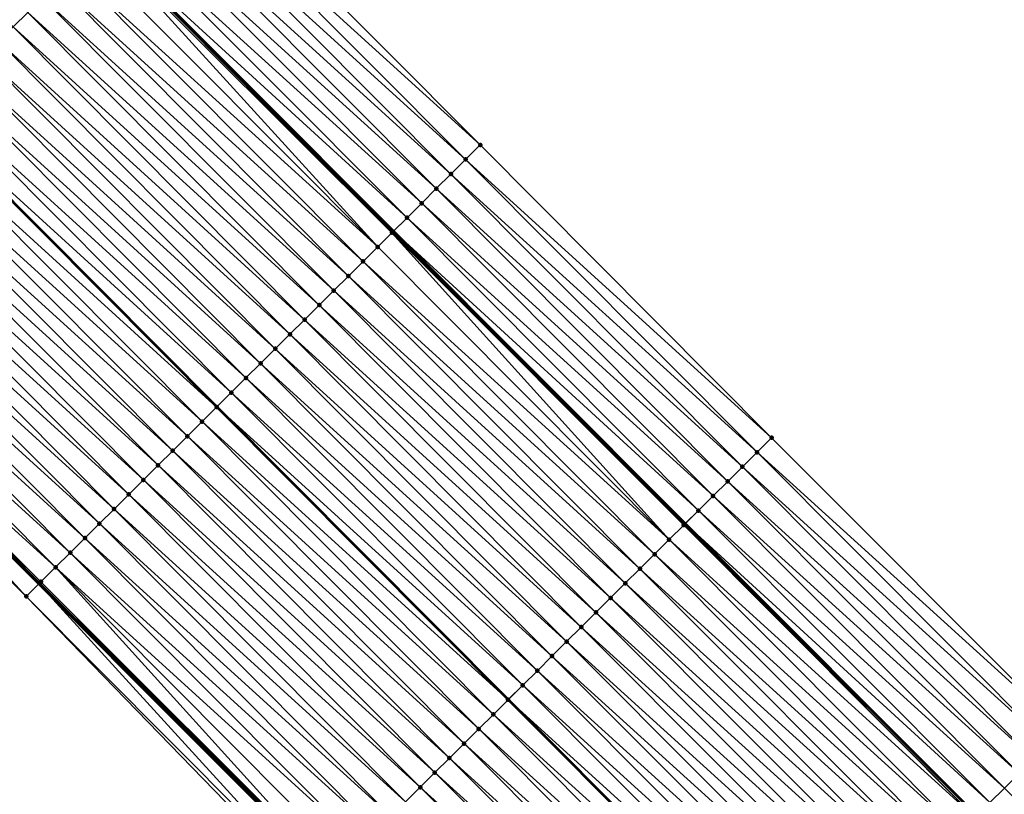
# Model space of a CAD drawing. Header units: feet. Extents: x 2017424 to 2024169, y 808042 to 818730.
# Tile 203 of 256: x 2020077 to 2020124, y 816328 to 816366. Entities that reach past the tile are written whole.
import ezdxf

# ---------------------------------------------------------------- set-up
doc = ezdxf.new("R2010")
doc.units = ezdxf.units.FT
doc.header["$MEASUREMENT"] = 0
for name, color, linetype, lineweight in [('EP_Travel Lane', 172, 'Continuous', 53), ('NB-Road Shots', 141, 'Continuous', 100), ('NB-Road X-Section', 40, 'Continuous', 13), ('STRIPING', 60, 'Continuous', 53)]:
    doc.layers.add(name, color=color, linetype=linetype, lineweight=lineweight)
doc.layers.add('I-77-MM15-17_NB-Surface-BORDER', color=7, linetype='Continuous')
doc.layers.add('I-77-MM15-17_NB-Surface-TIN', color=7, linetype='Continuous')

msp = doc.modelspace()

# ---------------------------------------------------------------- linework, layer by layer
at = {"layer": 'EP_Travel Lane'}
for points in [[(2020024.174802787, 816426.1364230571, 252.6429025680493), (2020038.290999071, 816411.9687442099, 252.5400440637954), (2020052.407135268, 816397.801125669, 252.4234063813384), (2020066.523231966, 816383.633546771, 252.2976877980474), (2020080.639307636, 816369.4659889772, 252.1671567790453), (2020094.755439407, 816355.298374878, 252.0494900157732), (2020108.871535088, 816341.1307970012, 251.9235514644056), (2020122.981531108, 816326.9878504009, 251.8133370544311), (2020137.116556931, 816312.8390451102, 251.7022013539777), (2020151.2515115, 816298.6903111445, 251.5728941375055), (2020165.386503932, 816284.5415392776, 251.4532394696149), (2020179.521550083, 816270.3927136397, 251.3472764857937), (2020193.656569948, 816256.2439143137, 251.2345956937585), (2020207.791639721, 816242.0950650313, 251.1346566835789), (2020221.926700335, 816227.9462249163, 251.0323693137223), (2020236.061735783, 816213.7974099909, 250.9236888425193), (2020250.196783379, 816199.6485829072, 250.8180728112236), (2020264.331814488, 816185.4993789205, 250.7127323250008), (2020278.466357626, 816171.3502540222, 250.5824235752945), (2020292.600869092, 816157.2011608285, 250.4449508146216), (2020306.735364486, 816143.052083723, 250.3038613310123), (2020320.869865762, 816128.903000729, 250.1640749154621)], [(2019992.839681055, 816423.1716852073, 253.2668412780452), (2020006.963552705, 816409.0117058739, 253.1565400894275), (2020021.087392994, 816394.8517579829, 253.03906060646), (2020035.211288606, 816380.6917546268, 252.9342555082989), (2020049.335151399, 816366.5317841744, 252.8219453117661), (2020063.459011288, 816352.3718166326, 252.7089502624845), (2020077.582784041, 816338.2119364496, 252.5759837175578), (2020091.706592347, 816324.0520206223, 252.4511570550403), (2020105.857211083, 816309.8762090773, 252.3227934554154), (2020119.992171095, 816295.7274696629, 252.1948623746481), (2020134.12716521, 816281.578696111, 252.0756448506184), (2020148.262167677, 816267.4299142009, 251.9585464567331), (2020162.397203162, 816253.2810992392, 251.8498517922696), (2020176.532263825, 816239.1322590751, 251.7476008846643), (2020190.667283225, 816224.9834602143, 251.6347999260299), (2020204.802320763, 816210.8346431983, 251.5266407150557), (2020218.937365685, 816196.6858187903, 251.4203377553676), (2020233.072381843, 816182.537023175, 251.3067483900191), (2020247.207159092, 816168.3880928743, 251.1935395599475), (2020261.341769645, 816154.2389423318, 251.0737336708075), (2020275.476418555, 816140.0897533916, 250.9626052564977), (2020289.610954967, 816125.9406770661, 250.826026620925), (2020303.745453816, 816111.7916383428, 250.6809946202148), (2020317.880009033, 816097.6425431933, 250.5486849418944)]]:
    msp.add_polyline3d(points, dxfattribs=at)
at = {"layer": 'I-77-MM15-17_NB-Surface-BORDER', "color": 3, "linetype": 'Continuous', "lineweight": -3}
for points in [[(2020027.009934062, 816428.9591917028, 252.3410633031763), (2020041.823034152, 816415.4853274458, 252.1697914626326), (2020056.636111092, 816402.0114864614, 251.993218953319), (2020070.74031327, 816387.8323110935, 251.8404894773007), (2020084.84456419, 816373.6530867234, 251.6989769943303), (2020098.948976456, 816359.4737001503, 251.5945066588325), (2020113.05333829, 816345.2943642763, 251.4784700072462), (2020127.148645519, 816331.1541688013, 251.397747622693), (2020140.57643914, 816316.2983815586, 251.3424818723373), (2020154.711350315, 816302.1496904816, 251.2021863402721), (2020168.139211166, 816287.2938359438, 251.1640300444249), (2020182.981408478, 816273.8520722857, 250.9816988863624), (2020197.116421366, 816259.7032793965, 250.8673031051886), (2020211.958686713, 816246.2614476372, 250.7023140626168), (2020226.093696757, 816232.1126575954, 250.5872110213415), (2020240.935940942, 816218.670847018, 250.416837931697), (2020254.363751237, 816203.8150430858, 250.3657764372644), (2020268.498717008, 816189.6659138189, 250.2696348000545), (2020282.63332753, 816175.5167418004, 250.1522604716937), (2020296.060671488, 816160.6606227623, 250.0810252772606), (2020310.195268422, 816146.5114643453, 249.9605953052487), (2020324.329785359, 816132.3623860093, 249.8220439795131)], [(2020317.248829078, 816097.0120964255, 250.539235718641), (2020303.158795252, 816111.2055821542, 250.6811507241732), (2020288.971237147, 816125.3016377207, 250.8237524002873), (2020274.729474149, 816139.3436045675, 250.9595687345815), (2020260.333417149, 816153.2317559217, 251.059228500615), (2020246.104638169, 816167.2868228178, 251.1804058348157), (2020232.436410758, 816181.901764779, 251.2948643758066), (2020217.593905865, 816195.343836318, 251.3988195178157), (2020203.611628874, 816209.6452403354, 251.5101614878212), (2020189.613945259, 816223.9313080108, 251.6144337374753), (2020175.794419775, 816238.3952131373, 251.7374749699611), (2020161.666832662, 816252.5514453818, 251.8491749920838), (2020147.795732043, 816266.9639683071, 251.9540292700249), (2020133.637683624, 816281.0897299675, 252.070712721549), (2020119.391364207, 816295.1273147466, 252.1863497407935), (2020105.061748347, 816309.0815927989, 252.3136572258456), (2020090.892849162, 816323.2427788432, 252.4283380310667), (2020076.974833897, 816337.6073539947, 252.5583992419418), (2020062.870558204, 816351.7866032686, 252.694222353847), (2020048.766186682, 816365.9659488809, 252.8080506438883), (2020034.477611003, 816379.9621572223, 252.911190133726), (2020020.642578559, 816394.4093375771, 253.0342317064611), (2020006.644911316, 816408.694767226, 253.1544835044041), (2019992.554436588, 816422.8879319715, 253.2687956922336)]]:
    msp.add_polyline3d(points, dxfattribs=at)
at = {"layer": 'I-77-MM15-17_NB-Surface-TIN', "color": 128, "linetype": 'Continuous', "lineweight": -3}
for points in [[(2020076.339556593, 816365.1875766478, 252.3275280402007), (2020077.048436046, 816365.8929063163, 252.3047372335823), (2020062.235241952, 816379.3668650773, 252.4544110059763)], [(2020098.948976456, 816359.4737001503, 251.5945066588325), (2020084.84456419, 816373.6530867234, 251.6989769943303), (2020084.135894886, 816372.9475457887, 251.7700366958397)], [(2020098.240302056, 816358.7681643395, 251.6643962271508), (2020084.135894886, 816372.9475457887, 251.7700366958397), (2020083.427229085, 816372.2420013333, 251.8419007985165)], [(2020098.240302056, 816358.7681643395, 251.6643962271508), (2020098.948976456, 816359.4737001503, 251.5945066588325), (2020084.135894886, 816372.9475457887, 251.7700366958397)], [(2020097.531633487, 816358.062622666, 251.7356252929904), (2020083.427229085, 816372.2420013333, 251.8419007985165), (2020082.718588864, 816371.5364311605, 251.9196406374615)], [(2020097.531633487, 816358.062622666, 251.7356252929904), (2020098.240302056, 816358.7681643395, 251.6643962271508), (2020083.427229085, 816372.2420013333, 251.8419007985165)], [(2020096.823000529, 816357.3570451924, 251.8150337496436), (2020082.718588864, 816371.5364311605, 251.9196406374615), (2020082.009926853, 816370.8308828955, 251.9923751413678)], [(2020096.823000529, 816357.3570451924, 251.8150337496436), (2020097.531633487, 816358.062622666, 251.7356252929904), (2020082.718588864, 816371.5364311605, 251.9196406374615)], [(2020096.114329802, 816356.6515056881, 251.885767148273), (2020082.009926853, 816370.8308828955, 251.9923751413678), (2020081.301401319, 816370.1251974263, 252.0964573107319)], [(2020096.114329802, 816356.6515056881, 251.885767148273), (2020096.823000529, 816357.3570451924, 251.8150337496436), (2020082.009926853, 816370.8308828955, 251.9923751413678)], [(2020095.405800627, 816355.9458238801, 251.9890133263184), (2020081.301401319, 816370.1251974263, 252.0964573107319), (2020080.639307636, 816369.4659889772, 252.1671567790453)], [(2020095.405800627, 816355.9458238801, 251.9890133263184), (2020096.114329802, 816356.6515056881, 251.885767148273), (2020081.301401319, 816370.1251974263, 252.0964573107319)], [(2020080.592752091, 816369.4196363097, 252.1721280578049), (2020094.755439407, 816355.298374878, 252.0494900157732), (2020080.639307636, 816369.4659889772, 252.1671567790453)], [(2020095.405800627, 816355.9458238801, 251.9890133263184), (2020080.639307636, 816369.4659889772, 252.1671567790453), (2020094.755439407, 816355.298374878, 252.0494900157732)], [(2020093.988216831, 816354.5349885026, 252.0748167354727), (2020080.521808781, 816369.3490299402, 252.176512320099), (2020079.883864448, 816368.7143148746, 252.1930377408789)], [(2020094.674724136, 816355.2180292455, 252.056053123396), (2020080.592752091, 816369.4196363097, 252.1721280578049), (2020080.521808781, 816369.3490299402, 252.176512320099)], [(2020093.988216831, 816354.5349885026, 252.0748167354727), (2020094.674724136, 816355.2180292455, 252.056053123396), (2020080.521808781, 816369.3490299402, 252.176512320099)], [(2020094.697108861, 816355.2403055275, 252.0549141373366), (2020094.755439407, 816355.298374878, 252.0494900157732), (2020080.592752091, 816369.4196363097, 252.1721280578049)], [(2020094.674724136, 816355.2180292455, 252.056053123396), (2020094.697108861, 816355.2403055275, 252.0549141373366), (2020080.592752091, 816369.4196363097, 252.1721280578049)], [(2020093.988216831, 816354.5349885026, 252.0748167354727), (2020079.883864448, 816368.7143148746, 252.1930377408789), (2020079.175019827, 816368.0089501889, 252.2238290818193)], [(2020093.27933647, 816353.8296597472, 252.0973994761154), (2020079.175019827, 816368.0089501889, 252.2238290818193), (2020078.466144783, 816367.3036160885, 252.2476324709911)], [(2020093.27933647, 816353.8296597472, 252.0973994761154), (2020093.988216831, 816354.5349885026, 252.0748167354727), (2020079.175019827, 816368.0089501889, 252.2238290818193)], [(2020092.570466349, 816353.1243206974, 252.1223342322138), (2020078.466144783, 816367.3036160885, 252.2476324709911), (2020077.757295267, 816366.5982563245, 252.2772993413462)], [(2020092.570466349, 816353.1243206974, 252.1223342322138), (2020093.27933647, 816353.8296597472, 252.0973994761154), (2020078.466144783, 816367.3036160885, 252.2476324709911)], [(2020091.861609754, 816352.4189680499, 252.1503756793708), (2020077.757295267, 816366.5982563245, 252.2772993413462), (2020077.048436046, 816365.8929063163, 252.3047372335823)], [(2020091.861609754, 816352.4189680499, 252.1503756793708), (2020092.570466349, 816353.1243206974, 252.1223342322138), (2020077.757295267, 816366.5982563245, 252.2772993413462)], [(2020091.152739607, 816351.7136290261, 252.1753045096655), (2020077.048436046, 816365.8929063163, 252.3047372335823), (2020076.339556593, 816365.1875766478, 252.3275280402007)], [(2020091.152739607, 816351.7136290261, 252.1753045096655), (2020091.861609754, 816352.4189680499, 252.1503756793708), (2020077.048436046, 816365.8929063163, 252.3047372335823)], [(2020090.443852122, 816351.008307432, 252.1962509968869), (2020076.339556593, 816365.1875766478, 252.3275280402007), (2020075.630668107, 816364.4822560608, 252.3482439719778)], [(2020090.443852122, 816351.008307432, 252.1962509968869), (2020091.152739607, 816351.7136290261, 252.1753045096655), (2020076.339556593, 816365.1875766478, 252.3275280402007)], [(2020089.734958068, 816350.3029924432, 252.2156884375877), (2020075.630668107, 816364.4822560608, 252.3482439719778), (2020074.921770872, 816363.7769442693, 252.3669503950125)], [(2020089.734958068, 816350.3029924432, 252.2156884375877), (2020090.443852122, 816351.008307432, 252.1962509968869), (2020075.630668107, 816364.4822560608, 252.3482439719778)], [(2020089.02605972, 816349.5976817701, 252.2341398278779), (2020074.921770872, 816363.7769442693, 252.3669503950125), (2020074.212879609, 816363.0716264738, 252.3870285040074)], [(2020089.02605972, 816349.5976817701, 252.2341398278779), (2020089.734958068, 816350.3029924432, 252.2156884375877), (2020074.921770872, 816363.7769442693, 252.3669503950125)], [(2020088.317163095, 816348.8923693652, 252.2529869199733), (2020074.212879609, 816363.0716264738, 252.3870285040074), (2020073.504015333, 816362.3662815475, 252.4133053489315)], [(2020088.317163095, 816348.8923693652, 252.2529869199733), (2020089.02605972, 816349.5976817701, 252.2341398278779), (2020074.212879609, 816363.0716264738, 252.3870285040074)], [(2020087.608294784, 816348.1870284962, 252.2783372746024), (2020073.504015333, 816362.3662815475, 252.4133053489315), (2020072.795148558, 816361.6609391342, 252.4390079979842)], [(2020087.608294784, 816348.1870284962, 252.2783372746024), (2020088.317163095, 816348.8923693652, 252.2529869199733), (2020073.504015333, 816362.3662815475, 252.4133053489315)], [(2020086.899422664, 816347.4816914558, 252.3028129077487), (2020072.795148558, 816361.6609391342, 252.4390079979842), (2020072.094329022, 816360.9637185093, 252.4512626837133)], [(2020086.899422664, 816347.4816914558, 252.3028129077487), (2020087.608294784, 816348.1870284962, 252.2783372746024), (2020072.795148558, 816361.6609391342, 252.4390079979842)], [(2020086.190503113, 816346.7764020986, 252.3163941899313), (2020072.086223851, 816360.9556549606, 252.4514044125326), (2020071.377350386, 816360.2503192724, 252.4755705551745)], [(2020072.086223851, 816360.9556549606, 252.4514044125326), (2020086.198608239, 816346.7844657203, 252.3162389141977), (2020072.094329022, 816360.9637185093, 252.4512626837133)], [(2020086.190503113, 816346.7764020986, 252.3163941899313), (2020086.198608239, 816346.7844657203, 252.3162389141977), (2020072.086223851, 816360.9556549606, 252.4514044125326)], [(2020086.899422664, 816347.4816914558, 252.3028129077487), (2020072.094329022, 816360.9637185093, 252.4512626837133), (2020086.198608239, 816346.7844657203, 252.3162389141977)], [(2020085.48161193, 816346.0710842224, 252.3364912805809), (2020071.377350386, 816360.2503192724, 252.4755705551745), (2020070.668469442, 816359.5449911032, 252.4980188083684)], [(2020085.48161193, 816346.0710842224, 252.3364912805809), (2020086.190503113, 816346.7764020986, 252.3163941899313), (2020071.377350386, 816360.2503192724, 252.4755705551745)], [(2020084.772734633, 816345.3657523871, 252.3597776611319), (2020070.668469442, 816359.5449911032, 252.4980188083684), (2020069.959599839, 816358.839651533, 252.5230719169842)], [(2020084.772734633, 816345.3657523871, 252.3597776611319), (2020085.48161193, 816346.0710842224, 252.3364912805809), (2020070.668469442, 816359.5449911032, 252.4980188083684)], [(2020113.05333829, 816345.2943642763, 251.4784700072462), (2020098.948976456, 816359.4737001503, 251.5945066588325), (2020098.240302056, 816358.7681643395, 251.6643962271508)], [(2020084.063866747, 816344.6604110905, 252.385225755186), (2020069.959599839, 816358.839651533, 252.5230719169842), (2020069.250729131, 816358.1343130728, 252.5478714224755)], [(2020084.063866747, 816344.6604110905, 252.385225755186), (2020084.772734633, 816345.3657523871, 252.3597776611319), (2020069.959599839, 816358.839651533, 252.5230719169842)], [(2020112.344644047, 816344.5888484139, 251.5438013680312), (2020098.240302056, 816358.7681643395, 251.6643962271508), (2020097.531633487, 816358.062622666, 251.7356252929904)], [(2020112.344644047, 816344.5888484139, 251.5438013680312), (2020113.05333829, 816345.2943642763, 251.4784700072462), (2020098.240302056, 816358.7681643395, 251.6643962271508)], [(2020083.354985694, 816343.9550830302, 252.4076496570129), (2020069.250729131, 816358.1343130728, 252.5478714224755), (2020068.541852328, 816357.4289807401, 252.5712709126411)], [(2020083.354985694, 816343.9550830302, 252.4076496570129), (2020084.063866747, 816344.6604110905, 252.385225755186), (2020069.250729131, 816358.1343130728, 252.5478714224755)], [(2020111.635973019, 816343.8833092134, 251.6144648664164), (2020097.531633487, 816358.062622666, 251.7356252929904), (2020096.823000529, 816357.3570451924, 251.8150337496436)], [(2020111.635973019, 816343.8833092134, 251.6144648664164), (2020112.344644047, 816344.5888484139, 251.5438013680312), (2020097.531633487, 816358.062622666, 251.7356252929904)], [(2020082.646115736, 816343.2497438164, 252.4326218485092), (2020068.541852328, 816357.4289807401, 252.5712709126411), (2020067.832967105, 816356.7236568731, 252.5927362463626)], [(2020082.646115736, 816343.2497438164, 252.4326218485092), (2020083.354985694, 816343.9550830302, 252.4076496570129), (2020068.541852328, 816357.4289807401, 252.5712709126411)], [(2020110.927346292, 816343.1777254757, 251.6953039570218), (2020096.823000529, 816357.3570451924, 251.8150337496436), (2020096.114329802, 816356.6515056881, 251.885767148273)], [(2020110.927346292, 816343.1777254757, 251.6953039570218), (2020111.635973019, 816343.8833092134, 251.6144648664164), (2020096.823000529, 816357.3570451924, 251.8150337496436)], [(2020081.93725111, 816342.5443992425, 252.4588187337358), (2020067.832967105, 816356.7236568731, 252.5927362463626), (2020067.12406536, 816356.018349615, 252.6104068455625)], [(2020081.93725111, 816342.5443992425, 252.4588187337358), (2020082.646115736, 816343.2497438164, 252.4326218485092), (2020067.832967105, 816356.7236568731, 252.5927362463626)], [(2020110.21868917, 816342.4721722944, 251.769161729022), (2020096.114329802, 816356.6515056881, 251.885767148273), (2020095.405800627, 816355.9458238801, 251.9890133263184)], [(2020110.21868917, 816342.4721722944, 251.769161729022), (2020110.927346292, 816343.1777254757, 251.6953039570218), (2020096.114329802, 816356.6515056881, 251.885767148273)], [(2020081.228340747, 816341.839100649, 252.4745102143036), (2020067.12406536, 816356.018349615, 252.6104068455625), (2020066.415150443, 816355.3130555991, 252.6250519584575)], [(2020081.228340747, 816341.839100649, 252.4745102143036), (2020081.93725111, 816342.5443992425, 252.4588187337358), (2020067.12406536, 816356.018349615, 252.6104068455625)], [(2020109.510111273, 816341.7665394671, 251.8612165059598), (2020095.405800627, 816355.9458238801, 251.9890133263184), (2020094.755439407, 816355.298374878, 252.0494900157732)], [(2020109.510111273, 816341.7665394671, 251.8612165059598), (2020110.21868917, 816342.4721722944, 251.769161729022), (2020095.405800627, 816355.9458238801, 251.9890133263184)], [(2020080.519442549, 816341.1337898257, 252.4929959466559), (2020066.415150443, 816355.3130555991, 252.6250519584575), (2020065.706226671, 816354.6077704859, 252.6376630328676)], [(2020080.519442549, 816341.1337898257, 252.4929959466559), (2020081.228340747, 816341.839100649, 252.4745102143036), (2020066.415150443, 816355.3130555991, 252.6250519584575)], [(2020108.092541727, 816340.3556897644, 251.9502918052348), (2020094.674724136, 816355.2180292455, 252.056053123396), (2020093.988216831, 816354.5349885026, 252.0748167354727)], [(2020108.80143153, 816341.0610090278, 251.9298783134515), (2020094.697108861, 816355.2403055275, 252.0549141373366), (2020094.674724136, 816355.2180292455, 252.056053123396)], [(2020108.092541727, 816340.3556897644, 251.9502918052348), (2020108.80143153, 816341.0610090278, 251.9298783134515), (2020094.674724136, 816355.2180292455, 252.056053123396)], [(2020108.810957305, 816341.0704880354, 251.9294647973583), (2020094.755439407, 816355.298374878, 252.0494900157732), (2020094.697108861, 816355.2403055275, 252.0549141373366)], [(2020108.80143153, 816341.0610090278, 251.9298783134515), (2020108.810957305, 816341.0704880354, 251.9294647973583), (2020094.697108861, 816355.2403055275, 252.0549141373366)], [(2020109.510111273, 816341.7665394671, 251.8612165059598), (2020094.755439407, 816355.298374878, 252.0494900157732), (2020108.871535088, 816341.1307970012, 251.9235514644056)], [(2020108.810957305, 816341.0704880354, 251.9294647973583), (2020108.871535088, 816341.1307970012, 251.9235514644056), (2020094.755439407, 816355.298374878, 252.0494900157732)], [(2020079.810506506, 816340.4285170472, 252.5027893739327), (2020065.706226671, 816354.6077704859, 252.6376630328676), (2020064.997334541, 816353.902453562, 252.6575420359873)], [(2020079.810506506, 816340.4285170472, 252.5027893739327), (2020080.519442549, 816341.1337898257, 252.4929959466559), (2020065.706226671, 816354.6077704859, 252.6376630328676)], [(2020108.092541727, 816340.3556897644, 251.9502918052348), (2020093.988216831, 816354.5349885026, 252.0748167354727), (2020093.27933647, 816353.8296597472, 252.0973994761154)], [(2020079.101610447, 816339.7232040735, 252.5217663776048), (2020064.997334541, 816353.902453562, 252.6575420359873), (2020064.288443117, 816353.1971359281, 252.6775832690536)], [(2020079.101610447, 816339.7232040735, 252.5217663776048), (2020079.810506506, 816340.4285170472, 252.5027893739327), (2020064.997334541, 816353.902453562, 252.6575420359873)], [(2020107.383667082, 816339.6503552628, 251.9741868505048), (2020093.27933647, 816353.8296597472, 252.0973994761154), (2020092.570466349, 816353.1243206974, 252.1223342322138)], [(2020107.383667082, 816339.6503552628, 251.9741868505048), (2020108.092541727, 816340.3556897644, 251.9502918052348), (2020093.27933647, 816353.8296597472, 252.0973994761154)], [(2020078.392718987, 816339.0178864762, 252.5417997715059), (2020064.288443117, 816353.1971359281, 252.6775832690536), (2020063.579608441, 816352.4917612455, 252.710658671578)], [(2020078.392718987, 816339.0178864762, 252.5417997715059), (2020079.101610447, 816339.7232040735, 252.5217663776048), (2020064.288443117, 816353.1971359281, 252.6775832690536)], [(2020106.674794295, 816338.9450188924, 251.9985089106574), (2020092.570466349, 816353.1243206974, 252.1223342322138), (2020091.861609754, 816352.4189680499, 252.1503756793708)], [(2020106.674794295, 816338.9450188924, 251.9985089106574), (2020107.383667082, 816339.6503552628, 251.9741868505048), (2020092.570466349, 816353.1243206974, 252.1223342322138)], [(2020076.974833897, 816337.6073539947, 252.5583992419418), (2020063.459011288, 816352.3718166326, 252.7089502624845), (2020062.870558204, 816351.7866032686, 252.694222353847)], [(2020063.492234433, 816352.4048568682, 252.7097817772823), (2020063.459011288, 816352.3718166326, 252.7089502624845), (2020077.582784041, 816338.2119364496, 252.5759837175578)], [(2020076.974833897, 816337.6073539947, 252.5583992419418), (2020077.582784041, 816338.2119364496, 252.5759837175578), (2020063.459011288, 816352.3718166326, 252.7089502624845)], [(2020077.638008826, 816338.2668553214, 252.5775810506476), (2020063.567863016, 816352.4800771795, 252.7107443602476), (2020063.492234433, 816352.4048568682, 252.7097817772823)], [(2020077.638008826, 816338.2668553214, 252.5775810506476), (2020063.492234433, 816352.4048568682, 252.7097817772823), (2020077.582784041, 816338.2119364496, 252.5759837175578)], [(2020077.683656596, 816338.3122556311, 252.5782810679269), (2020063.579608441, 816352.4917612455, 252.710658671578), (2020063.567863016, 816352.4800771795, 252.7107443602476)], [(2020077.638008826, 816338.2668553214, 252.5775810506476), (2020077.683656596, 816338.3122556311, 252.5782810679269), (2020063.567863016, 816352.4800771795, 252.7107443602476)], [(2020077.683656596, 816338.3122556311, 252.5782810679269), (2020077.683899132, 816338.3124968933, 252.5782800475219), (2020063.579608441, 816352.4917612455, 252.710658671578)], [(2020077.683899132, 816338.3124968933, 252.5782800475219), (2020078.392718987, 816339.0178864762, 252.5417997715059), (2020063.579608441, 816352.4917612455, 252.710658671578)], [(2020105.965943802, 816338.2396601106, 252.0279513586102), (2020091.861609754, 816352.4189680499, 252.1503756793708), (2020091.152739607, 816351.7136290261, 252.1753045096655)], [(2020105.965943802, 816338.2396601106, 252.0279513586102), (2020106.674794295, 816338.9450188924, 251.9985089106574), (2020091.861609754, 816352.4189680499, 252.1503756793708)], [(2020105.257072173, 816337.534322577, 252.0525391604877), (2020091.152739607, 816351.7136290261, 252.1753045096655), (2020090.443852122, 816351.008307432, 252.1962509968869)], [(2020105.257072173, 816337.534322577, 252.0525391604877), (2020105.965943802, 816338.2396601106, 252.0279513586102), (2020091.152739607, 816351.7136290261, 252.1753045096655)], [(2020104.548184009, 816336.829001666, 252.0733290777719), (2020090.443852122, 816351.008307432, 252.1962509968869), (2020089.734958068, 816350.3029924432, 252.2156884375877)], [(2020104.548184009, 816336.829001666, 252.0733290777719), (2020105.257072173, 816337.534322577, 252.0525391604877), (2020090.443852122, 816351.008307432, 252.1962509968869)], [(2020103.839297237, 816336.1236793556, 252.0944387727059), (2020089.734958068, 816350.3029924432, 252.2156884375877), (2020089.02605972, 816349.5976817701, 252.2341398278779)], [(2020103.839297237, 816336.1236793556, 252.0944387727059), (2020104.548184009, 816336.829001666, 252.0733290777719), (2020089.734958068, 816350.3029924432, 252.2156884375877)], [(2020103.130391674, 816335.4183759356, 252.1112324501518), (2020089.02605972, 816349.5976817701, 252.2341398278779), (2020088.317163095, 816348.8923693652, 252.2529869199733)], [(2020103.130391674, 816335.4183759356, 252.1112324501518), (2020103.839297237, 816336.1236793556, 252.0944387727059), (2020089.02605972, 816349.5976817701, 252.2341398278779)], [(2020102.421497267, 816334.7130613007, 252.1305885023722), (2020088.317163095, 816348.8923693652, 252.2529869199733), (2020087.608294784, 816348.1870284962, 252.2783372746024)], [(2020102.421497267, 816334.7130613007, 252.1305885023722), (2020103.130391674, 816335.4183759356, 252.1112324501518), (2020088.317163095, 816348.8923693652, 252.2529869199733)], [(2020101.712632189, 816334.0077171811, 252.156681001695), (2020087.608294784, 816348.1870284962, 252.2783372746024), (2020086.899422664, 816347.4816914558, 252.3028129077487)], [(2020101.712632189, 816334.0077171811, 252.156681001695), (2020102.421497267, 816334.7130613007, 252.1305885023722), (2020087.608294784, 816348.1870284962, 252.2783372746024)], [(2020101.003767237, 816333.3023729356, 252.1828023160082), (2020086.899422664, 816347.4816914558, 252.3028129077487), (2020086.198608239, 816346.7844657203, 252.3162389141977)], [(2020101.003767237, 816333.3023729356, 252.1828023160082), (2020101.712632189, 816334.0077171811, 252.156681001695), (2020086.899422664, 816347.4816914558, 252.3028129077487)], [(2020100.294816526, 816332.5971149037, 252.1892259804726), (2020086.190503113, 816346.7764020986, 252.3163941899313), (2020085.48161193, 816346.0710842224, 252.3364912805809)], [(2020086.190503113, 816346.7764020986, 252.3163941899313), (2020100.302922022, 816332.6051781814, 252.1891525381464), (2020086.198608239, 816346.7844657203, 252.3162389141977)], [(2020100.294816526, 816332.5971149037, 252.1892259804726), (2020100.302922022, 816332.6051781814, 252.1891525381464), (2020086.190503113, 816346.7764020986, 252.3163941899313)], [(2020101.003767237, 816333.3023729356, 252.1828023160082), (2020086.198608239, 816346.7844657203, 252.3162389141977), (2020100.302922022, 816332.6051781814, 252.1891525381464)], [(2020099.585931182, 816331.8917911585, 252.2106635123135), (2020085.48161193, 816346.0710842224, 252.3364912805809), (2020084.772734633, 816345.3657523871, 252.3597776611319)], [(2020099.585931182, 816331.8917911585, 252.2106635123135), (2020100.294816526, 816332.5971149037, 252.1892259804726), (2020085.48161193, 816346.0710842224, 252.3364912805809)], [(2020098.877064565, 816331.186448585, 252.2364027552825), (2020084.772734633, 816345.3657523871, 252.3597776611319), (2020084.063866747, 816344.6604110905, 252.385225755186)], [(2020098.877064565, 816331.186448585, 252.2364027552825), (2020099.585931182, 816331.8917911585, 252.2106635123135), (2020084.772734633, 816345.3657523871, 252.3597776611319)], [(2020127.148645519, 816331.1541688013, 251.397747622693), (2020113.05333829, 816345.2943642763, 251.4784700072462), (2020112.344644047, 816344.5888484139, 251.5438013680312)], [(2020098.168186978, 816330.4811170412, 252.2596220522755), (2020084.063866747, 816344.6604110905, 252.385225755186), (2020083.354985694, 816343.9550830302, 252.4076496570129)], [(2020098.168186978, 816330.4811170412, 252.2596220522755), (2020098.877064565, 816331.186448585, 252.2364027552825), (2020084.063866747, 816344.6604110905, 252.385225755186)], [(2020126.441450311, 816330.4471503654, 251.4629670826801), (2020112.344644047, 816344.5888484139, 251.5438013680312), (2020111.635973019, 816343.8833092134, 251.6144648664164)], [(2020126.441450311, 816330.4471503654, 251.4629670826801), (2020127.148645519, 816331.1541688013, 251.397747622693), (2020112.344644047, 816344.5888484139, 251.5438013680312)], [(2020097.45933324, 816329.775761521, 252.2883192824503), (2020083.354985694, 816343.9550830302, 252.4076496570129), (2020082.646115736, 816343.2497438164, 252.4326218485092)], [(2020097.45933324, 816329.775761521, 252.2883192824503), (2020098.168186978, 816330.4811170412, 252.2596220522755), (2020083.354985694, 816343.9550830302, 252.4076496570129)], [(2020125.734261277, 816329.7401257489, 251.5297596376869), (2020111.635973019, 816343.8833092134, 251.6144648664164), (2020110.927346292, 816343.1777254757, 251.6953039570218)], [(2020125.734261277, 816329.7401257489, 251.5297596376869), (2020126.441450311, 816330.4471503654, 251.4629670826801), (2020111.635973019, 816343.8833092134, 251.6144648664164)], [(2020096.750451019, 816329.0704346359, 252.3104741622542), (2020082.646115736, 816343.2497438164, 252.4326218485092), (2020081.93725111, 816342.5443992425, 252.4588187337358)], [(2020096.750451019, 816329.0704346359, 252.3104741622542), (2020097.45933324, 816329.775761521, 252.2883192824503), (2020082.646115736, 816343.2497438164, 252.4326218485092)], [(2020125.027103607, 816329.0330697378, 251.6045426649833), (2020110.927346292, 816343.1777254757, 251.6953039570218), (2020110.21868917, 816342.4721722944, 251.769161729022)], [(2020125.027103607, 816329.0330697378, 251.6045426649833), (2020125.734261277, 816329.7401257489, 251.5297596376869), (2020110.927346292, 816343.1777254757, 251.6953039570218)], [(2020096.041546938, 816328.3651297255, 252.3276083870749), (2020081.93725111, 816342.5443992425, 252.4588187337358), (2020081.228340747, 816341.839100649, 252.4745102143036)], [(2020096.041546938, 816328.3651297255, 252.3276083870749), (2020096.750451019, 816329.0704346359, 252.3104741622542), (2020081.93725111, 816342.5443992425, 252.4588187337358)], [(2020124.319948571, 816328.3260110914, 251.6799964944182), (2020110.21868917, 816342.4721722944, 251.769161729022), (2020109.510111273, 816341.7665394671, 251.8612165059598)], [(2020124.319948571, 816328.3260110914, 251.6799964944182), (2020125.027103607, 816329.0330697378, 251.6045426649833), (2020110.21868917, 816342.4721722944, 251.769161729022)], [(2020095.332660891, 816327.6598066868, 252.3488844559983), (2020081.228340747, 816341.839100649, 252.4745102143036), (2020080.519442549, 816341.1337898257, 252.4929959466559)], [(2020095.332660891, 816327.6598066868, 252.3488844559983), (2020096.041546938, 816328.3651297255, 252.3276083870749), (2020081.228340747, 816341.839100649, 252.4745102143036)], [(2020123.612820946, 816327.618925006, 251.7624339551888), (2020109.510111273, 816341.7665394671, 251.8612165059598), (2020108.871535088, 816341.1307970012, 251.9235514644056)], [(2020123.612820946, 816327.618925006, 251.7624339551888), (2020124.319948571, 816328.3260110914, 251.6799964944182), (2020109.510111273, 816341.7665394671, 251.8612165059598)], [(2020094.623745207, 816326.954513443, 252.3633531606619), (2020080.519442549, 816341.1337898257, 252.4929959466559), (2020079.810506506, 816340.4285170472, 252.5027893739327)], [(2020094.623745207, 816326.954513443, 252.3633531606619), (2020095.332660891, 816327.6598066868, 252.3488844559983), (2020080.519442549, 816341.1337898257, 252.4929959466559)], [(2020122.89687831, 816326.9032290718, 251.8198309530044), (2020108.80143153, 816341.0610090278, 251.9298783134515), (2020108.092541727, 816340.3556897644, 251.9502918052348)], [(2020122.905593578, 816326.9119387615, 251.819460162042), (2020108.810957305, 816341.0704880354, 251.9294647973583), (2020108.80143153, 816341.0610090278, 251.9298783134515)], [(2020122.89687831, 816326.9032290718, 251.8198309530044), (2020122.905593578, 816326.9119387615, 251.819460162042), (2020108.80143153, 816341.0610090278, 251.9298783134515)], [(2020108.810957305, 816341.0704880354, 251.9294647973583), (2020122.981531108, 816326.9878504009, 251.8133370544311), (2020108.871535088, 816341.1307970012, 251.9235514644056)], [(2020122.905593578, 816326.9119387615, 251.819460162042), (2020122.981531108, 816326.9878504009, 251.8133370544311), (2020108.810957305, 816341.0704880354, 251.9294647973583)], [(2020123.612820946, 816327.618925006, 251.7624339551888), (2020108.871535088, 816341.1307970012, 251.9235514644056), (2020122.981531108, 816326.9878504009, 251.8133370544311)], [(2020093.914833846, 816326.2492158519, 252.3788151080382), (2020079.810506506, 816340.4285170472, 252.5027893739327), (2020079.101610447, 816339.7232040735, 252.5217663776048)], [(2020093.914833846, 816326.2492158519, 252.3788151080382), (2020094.623745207, 816326.954513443, 252.3633531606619), (2020079.810506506, 816340.4285170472, 252.5027893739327)], [(2020122.198231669, 816326.2050871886, 251.8422099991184), (2020108.092541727, 816340.3556897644, 251.9502918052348), (2020107.383667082, 816339.6503552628, 251.9741868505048)], [(2020122.198231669, 816326.2050871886, 251.8422099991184), (2020122.89687831, 816326.9032290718, 251.8198309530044), (2020108.092541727, 816340.3556897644, 251.9502918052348)], [(2020093.205941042, 816325.5438996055, 252.3985393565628), (2020079.101610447, 816339.7232040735, 252.5217663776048), (2020078.392718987, 816339.0178864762, 252.5417997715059)], [(2020093.205941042, 816325.5438996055, 252.3985393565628), (2020093.914833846, 816326.2492158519, 252.3788151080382), (2020079.101610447, 816339.7232040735, 252.5217663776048)], [(2020121.490855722, 816325.498249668, 251.8613833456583), (2020107.383667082, 816339.6503552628, 251.9741868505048), (2020106.674794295, 816338.9450188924, 251.9985089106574)], [(2020121.490855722, 816325.498249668, 251.8613833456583), (2020122.198231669, 816326.2050871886, 251.8422099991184), (2020107.383667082, 816339.6503552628, 251.9741868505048)], [(2020091.82975571, 816324.1745126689, 252.4534634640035), (2020078.392718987, 816339.0178864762, 252.5417997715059), (2020077.683899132, 816338.3124968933, 252.5782800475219)], [(2020091.82975571, 816324.1745126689, 252.4534634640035), (2020092.497063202, 816324.8385683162, 252.4217004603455), (2020078.392718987, 816339.0178864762, 252.5417997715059)], [(2020092.497063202, 816324.8385683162, 252.4217004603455), (2020093.205941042, 816325.5438996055, 252.3985393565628), (2020078.392718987, 816339.0178864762, 252.5417997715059)], [(2020120.783497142, 816324.7913947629, 251.8849812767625), (2020106.674794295, 816338.9450188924, 251.9985089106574), (2020105.965943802, 816338.2396601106, 252.0279513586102)], [(2020120.783497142, 816324.7913947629, 251.8849812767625), (2020121.490855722, 816325.498249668, 251.8613833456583), (2020106.674794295, 816338.9450188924, 251.9985089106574)], [(2020091.079169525, 816323.4280444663, 252.4363267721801), (2020077.582784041, 816338.2119364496, 252.5759837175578), (2020076.974833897, 816337.6073539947, 252.5583992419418)], [(2020077.638008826, 816338.2668553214, 252.5775810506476), (2020077.582784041, 816338.2119364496, 252.5759837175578), (2020091.706592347, 816324.0520206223, 252.4511570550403)], [(2020091.079169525, 816323.4280444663, 252.4363267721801), (2020091.706592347, 816324.0520206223, 252.4511570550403), (2020077.582784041, 816338.2119364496, 252.5759837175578)], [(2020091.78822117, 816324.1332010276, 252.4530865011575), (2020077.683656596, 816338.3122556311, 252.5782810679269), (2020077.638008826, 816338.2668553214, 252.5775810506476)], [(2020091.78822117, 816324.1332010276, 252.4530865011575), (2020077.638008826, 816338.2668553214, 252.5775810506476), (2020091.706592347, 816324.0520206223, 252.4511570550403)], [(2020091.78822117, 816324.1332010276, 252.4530865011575), (2020077.683899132, 816338.3124968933, 252.5782800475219), (2020077.683656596, 816338.3122556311, 252.5782810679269)], [(2020091.78822117, 816324.1332010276, 252.4530865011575), (2020091.793832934, 816324.1387822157, 252.4531902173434), (2020077.683899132, 816338.3124968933, 252.5782800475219)], [(2020091.793832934, 816324.1387822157, 252.4531902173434), (2020091.82975571, 816324.1745126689, 252.4534634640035), (2020077.683899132, 816338.3124968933, 252.5782800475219)], [(2020120.076147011, 816324.0845314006, 251.9107317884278), (2020105.965943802, 816338.2396601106, 252.0279513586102), (2020105.257072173, 816337.534322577, 252.0525391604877)], [(2020120.076147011, 816324.0845314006, 251.9107317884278), (2020120.783497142, 816324.7913947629, 251.8849812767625), (2020105.965943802, 816338.2396601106, 252.0279513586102)], [(2020090.892849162, 816323.2427788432, 252.4283380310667), (2020091.079169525, 816323.4280444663, 252.4363267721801), (2020076.974833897, 816337.6073539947, 252.5583992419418)], [(2020119.36879135, 816323.3776735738, 251.9350733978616), (2020105.257072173, 816337.534322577, 252.0525391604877), (2020104.548184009, 816336.829001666, 252.0733290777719)], [(2020119.36879135, 816323.3776735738, 251.9350733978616), (2020120.076147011, 816324.0845314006, 251.9107317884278), (2020105.257072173, 816337.534322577, 252.0525391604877)], [(2020118.661428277, 816322.6708231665, 251.9575265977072), (2020104.548184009, 816336.829001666, 252.0733290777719), (2020103.839297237, 816336.1236793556, 252.0944387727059)], [(2020118.661428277, 816322.6708231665, 251.9575265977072), (2020119.36879135, 816323.3776735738, 251.9350733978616), (2020104.548184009, 816336.829001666, 252.0733290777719)], [(2020117.954043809, 816321.9639941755, 251.9745289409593), (2020103.839297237, 816336.1236793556, 252.0944387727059), (2020103.130391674, 816335.4183759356, 252.1112324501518)], [(2020117.954043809, 816321.9639941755, 251.9745289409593), (2020118.661428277, 816322.6708231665, 251.9575265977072), (2020103.839297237, 816336.1236793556, 252.0944387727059)], [(2020117.246657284, 816321.2571672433, 251.9910073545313), (2020103.130391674, 816335.4183759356, 252.1112324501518), (2020102.421497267, 816334.7130613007, 252.1305885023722)], [(2020117.246657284, 816321.2571672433, 251.9910073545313), (2020117.954043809, 816321.9639941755, 251.9745289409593), (2020103.130391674, 816335.4183759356, 252.1112324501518)], [(2020116.539279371, 816320.5503316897, 252.0096800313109), (2020102.421497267, 816334.7130613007, 252.1305885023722), (2020101.712632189, 816334.0077171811, 252.156681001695)], [(2020116.539279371, 816320.5503316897, 252.0096800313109), (2020117.246657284, 816321.2571672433, 251.9910073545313), (2020102.421497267, 816334.7130613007, 252.1305885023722)], [(2020115.831919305, 816319.8434782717, 252.0328994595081), (2020101.712632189, 816334.0077171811, 252.156681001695), (2020101.003767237, 816333.3023729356, 252.1828023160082)], [(2020115.831919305, 816319.8434782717, 252.0328994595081), (2020116.539279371, 816320.5503316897, 252.0096800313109), (2020101.712632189, 816334.0077171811, 252.156681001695)], [(2020115.124544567, 816319.1366395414, 252.0523806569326), (2020101.003767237, 816333.3023729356, 252.1828023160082), (2020100.302922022, 816332.6051781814, 252.1891525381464)], [(2020115.124544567, 816319.1366395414, 252.0523806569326), (2020115.831919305, 816319.8434782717, 252.0328994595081), (2020101.003767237, 816333.3023729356, 252.1828023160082)], [(2020114.417134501, 816318.4298361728, 252.0628616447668), (2020100.294816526, 816332.5971149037, 252.1892259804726), (2020099.585931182, 816331.8917911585, 252.2106635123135)], [(2020100.294816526, 816332.5971149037, 252.1892259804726), (2020114.425220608, 816318.4379153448, 252.0627418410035), (2020100.302922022, 816332.6051781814, 252.1891525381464)], [(2020114.417134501, 816318.4298361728, 252.0628616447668), (2020114.425220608, 816318.4379153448, 252.0627418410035), (2020100.294816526, 816332.5971149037, 252.1892259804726)], [(2020115.124544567, 816319.1366395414, 252.0523806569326), (2020100.302922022, 816332.6051781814, 252.1891525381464), (2020114.425220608, 816318.4379153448, 252.0627418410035)], [(2020113.709777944, 816317.7229792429, 252.0869749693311), (2020099.585931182, 816331.8917911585, 252.2106635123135), (2020098.877064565, 816331.186448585, 252.2364027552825)], [(2020113.709777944, 816317.7229792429, 252.0869749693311), (2020114.417134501, 816318.4298361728, 252.0628616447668), (2020099.585931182, 816331.8917911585, 252.2106635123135)], [(2020113.002423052, 816317.0161206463, 252.111512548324), (2020098.877064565, 816331.186448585, 252.2364027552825), (2020098.168186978, 816330.4811170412, 252.2596220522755)], [(2020113.002423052, 816317.0161206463, 252.111512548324), (2020113.709777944, 816317.7229792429, 252.0869749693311), (2020098.877064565, 816331.186448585, 252.2364027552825)], [(2020112.295064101, 816316.3092661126, 252.135015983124), (2020098.168186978, 816330.4811170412, 252.2596220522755), (2020097.45933324, 816329.775761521, 252.2883192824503)], [(2020112.295064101, 816316.3092661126, 252.135015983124), (2020113.002423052, 816317.0161206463, 252.111512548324), (2020098.168186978, 816330.4811170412, 252.2596220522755)], [(2020111.587710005, 816315.6024067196, 252.1597561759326), (2020097.45933324, 816329.775761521, 252.2883192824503), (2020096.750451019, 816329.0704346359, 252.3104741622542)], [(2020111.587710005, 816315.6024067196, 252.1597561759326), (2020112.295064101, 816316.3092661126, 252.135015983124), (2020097.45933324, 816329.775761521, 252.2883192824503)], [(2020110.880355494, 816314.8955477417, 252.1843907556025), (2020096.750451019, 816329.0704346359, 252.3104741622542), (2020096.041546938, 816328.3651297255, 252.3276083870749)], [(2020110.880355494, 816314.8955477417, 252.1843907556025), (2020111.587710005, 816315.6024067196, 252.1597561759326), (2020096.750451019, 816329.0704346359, 252.3104741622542)], [(2020110.173000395, 816314.1886893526, 252.208875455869), (2020096.041546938, 816328.3651297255, 252.3276083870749), (2020095.332660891, 816327.6598066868, 252.3488844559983)], [(2020110.173000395, 816314.1886893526, 252.208875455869), (2020110.880355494, 816314.8955477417, 252.1843907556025), (2020096.041546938, 816328.3651297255, 252.3276083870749)], [(2020138.454938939, 816314.177240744, 251.5598998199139), (2020124.319948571, 816328.3260110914, 251.6799964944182), (2020123.612820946, 816327.618925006, 251.7624339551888)]]:
    msp.add_3dface(points, dxfattribs=at)
at = {"layer": 'NB-Road Shots', "lineweight": 100}
for p in [(2020098.948976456, 816359.4737001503, 251.5945066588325), (2020098.240302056, 816358.7681643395, 251.6643962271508), (2020097.531633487, 816358.062622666, 251.7356252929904), (2020096.823000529, 816357.3570451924, 251.8150337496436), (2020096.114329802, 816356.6515056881, 251.885767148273), (2020095.405800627, 816355.9458238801, 251.9890133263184), (2020094.674724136, 816355.2180292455, 252.056053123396), (2020094.697108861, 816355.2403055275, 252.0549141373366), (2020093.988216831, 816354.5349885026, 252.0748167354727), (2020093.27933647, 816353.8296597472, 252.0973994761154), (2020092.570466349, 816353.1243206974, 252.1223342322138), (2020091.861609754, 816352.4189680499, 252.1503756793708), (2020091.152739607, 816351.7136290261, 252.1753045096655), (2020090.443852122, 816351.008307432, 252.1962509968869), (2020089.734958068, 816350.3029924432, 252.2156884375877), (2020089.02605972, 816349.5976817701, 252.2341398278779), (2020088.317163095, 816348.8923693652, 252.2529869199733), (2020087.608294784, 816348.1870284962, 252.2783372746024), (2020086.899422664, 816347.4816914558, 252.3028129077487), (2020086.190503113, 816346.7764020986, 252.3163941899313), (2020085.48161193, 816346.0710842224, 252.3364912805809), (2020084.772734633, 816345.3657523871, 252.3597776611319), (2020113.05333829, 816345.2943642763, 251.4784700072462), (2020084.063866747, 816344.6604110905, 252.385225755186), (2020112.344644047, 816344.5888484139, 251.5438013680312), (2020083.354985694, 816343.9550830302, 252.4076496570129), (2020111.635973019, 816343.8833092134, 251.6144648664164), (2020082.646115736, 816343.2497438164, 252.4326218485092), (2020110.927346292, 816343.1777254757, 251.6953039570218), (2020081.93725111, 816342.5443992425, 252.4588187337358), (2020110.21868917, 816342.4721722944, 251.769161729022), (2020081.228340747, 816341.839100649, 252.4745102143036), (2020109.510111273, 816341.7665394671, 251.8612165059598), (2020080.519442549, 816341.1337898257, 252.4929959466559), (2020108.80143153, 816341.0610090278, 251.9298783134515), (2020108.810957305, 816341.0704880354, 251.9294647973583), (2020079.810506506, 816340.4285170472, 252.5027893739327), (2020108.092541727, 816340.3556897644, 251.9502918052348), (2020079.101610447, 816339.7232040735, 252.5217663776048), (2020107.383667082, 816339.6503552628, 251.9741868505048), (2020078.392718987, 816339.0178864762, 252.5417997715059), (2020106.674794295, 816338.9450188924, 251.9985089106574), (2020077.638008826, 816338.2668553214, 252.5775810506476), (2020077.683656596, 816338.3122556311, 252.5782810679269), (2020077.683899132, 816338.3124968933, 252.5782800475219), (2020105.965943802, 816338.2396601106, 252.0279513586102), (2020076.974833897, 816337.6073539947, 252.5583992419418), (2020105.257072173, 816337.534322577, 252.0525391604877), (2020104.548184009, 816336.829001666, 252.0733290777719), (2020103.839297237, 816336.1236793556, 252.0944387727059), (2020103.130391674, 816335.4183759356, 252.1112324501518), (2020102.421497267, 816334.7130613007, 252.1305885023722), (2020101.712632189, 816334.0077171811, 252.156681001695), (2020101.003767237, 816333.3023729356, 252.1828023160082), (2020100.294816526, 816332.5971149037, 252.1892259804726), (2020099.585931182, 816331.8917911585, 252.2106635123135), (2020098.877064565, 816331.186448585, 252.2364027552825), (2020098.168186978, 816330.4811170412, 252.2596220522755), (2020097.45933324, 816329.775761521, 252.2883192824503), (2020096.750451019, 816329.0704346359, 252.3104741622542), (2020096.041546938, 816328.3651297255, 252.3276083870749)]:
    msp.add_point(p, dxfattribs=at)
at = {"layer": 'NB-Road X-Section', "extrusion": (-0.7052164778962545, 0.7089651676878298, 0.006173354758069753), "elevation": -845815.0814515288, "flags": 128}
msp.add_lwpolyline([(-2007928.20459389, 5473.319830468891), (-2007927.20459389, 5473.39089152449), (-2007926.204593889, 5473.46275699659), (-2007925.20459389, 5473.540498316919), (-2007924.20459389, 5473.613234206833), (-2007923.20459389, 5473.717318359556), (-2007922.20459389, 5473.792990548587), (-2007922.104502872, 5473.797374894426), (-2007921.20459389, 5473.81390063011), (-2007920.20459389, 5473.844692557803), (-2007919.20459389, 5473.868496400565), (-2007918.20459389, 5473.898163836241), (-2007917.20459389, 5473.925602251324), (-2007916.20459389, 5473.948393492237), (-2007915.20459389, 5473.96910981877), (-2007914.20459389, 5473.987816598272), (-2007913.20459389, 5474.00789508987), (-2007912.20459389, 5474.034172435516), (-2007911.20459389, 5474.059875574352), (-2007910.20459389, 5474.072272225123), (-2007909.20459389, 5474.096438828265), (-2007908.20459389, 5474.118887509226), (-2007907.20459389, 5474.143941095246), (-2007906.20459389, 5474.168741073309), (-2007905.20459389, 5474.192141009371), (-2007904.20459389, 5474.213606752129), (-2007903.20459389, 5474.231277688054), (-2007902.20459389, 5474.245923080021), (-2007901.20459389, 5474.258534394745), (-2007900.20459389, 5474.278413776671), (-2007899.20459389, 5474.298455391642), (-2007898.20459389, 5474.331531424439), (-2007898.188026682, 5474.33161711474), (-2007898.081360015, 5474.330654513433), (-2007897.20459389, 5474.315094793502)], dxfattribs=at)
at = {"layer": 'NB-Road X-Section', "extrusion": (-0.7052164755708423, 0.7089651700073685, 0.006173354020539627), "elevation": -845835.0748606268, "flags": 128}
msp.add_lwpolyline([(-2007928.207372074, 5473.33816303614), (-2007927.207372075, 5473.408053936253), (-2007926.207372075, 5473.479284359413), (-2007925.207372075, 5473.558694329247), (-2007924.207372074, 5473.629429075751), (-2007923.207372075, 5473.732677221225), (-2007922.207372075, 5473.798579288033), (-2007922.175791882, 5473.799718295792), (-2007921.207372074, 5473.818482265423), (-2007920.207372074, 5473.841065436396), (-2007919.207372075, 5473.866000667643), (-2007918.207372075, 5473.894042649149), (-2007917.207372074, 5473.91897195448), (-2007916.207372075, 5473.939918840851), (-2007915.207372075, 5473.959356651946), (-2007914.207372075, 5473.97780839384), (-2007913.207372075, 5473.996655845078), (-2007912.207372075, 5474.022006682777), (-2007911.207372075, 5474.046482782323), (-2007910.207372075, 5474.060064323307), (-2007909.207372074, 5474.080161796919), (-2007908.207372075, 5474.103448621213), (-2007907.207372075, 5474.128897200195), (-2007906.207372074, 5474.151321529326), (-2007905.207372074, 5474.176294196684), (-2007904.207372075, 5474.202491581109), (-2007903.207372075, 5474.218183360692), (-2007902.207372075, 5474.236669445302), (-2007901.207372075, 5474.246463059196), (-2007900.207372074, 5474.265440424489), (-2007899.207372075, 5474.285474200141), (-2007898.207372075, 5474.321955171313), (-2007898.207029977, 5474.321956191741), (-2007898.142649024, 5474.321256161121), (-2007897.207372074, 5474.302073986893)], dxfattribs=at)
at = {"layer": 'NB-Road X-Section', "extrusion": (-0.7052164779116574, 0.7089651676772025, 0.006173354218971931), "elevation": -845855.0814914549, "flags": 128}
msp.add_lwpolyline([(-2007928.204578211, 5473.345802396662), (-2007927.204578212, 5473.411135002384), (-2007926.204578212, 5473.481799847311), (-2007925.204578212, 5473.562640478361), (-2007924.204578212, 5473.636499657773), (-2007923.204578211, 5473.728556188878), (-2007922.218016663, 5473.796805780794), (-2007922.204578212, 5473.79721930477), (-2007921.204578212, 5473.817633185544), (-2007920.204578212, 5473.841528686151), (-2007919.204578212, 5473.865851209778), (-2007918.204578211, 5473.895294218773), (-2007917.204578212, 5473.919882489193), (-2007916.204578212, 5473.940672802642), (-2007915.204578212, 5473.961782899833), (-2007914.204578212, 5473.978576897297), (-2007913.204578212, 5473.997933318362), (-2007912.204578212, 5474.024026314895), (-2007911.204578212, 5474.050148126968), (-2007910.204578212, 5474.056571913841), (-2007909.204578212, 5474.078009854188), (-2007908.204578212, 5474.103749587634), (-2007907.204578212, 5474.126969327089), (-2007906.204578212, 5474.15566710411), (-2007905.204578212, 5474.17782240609), (-2007904.204578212, 5474.194956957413), (-2007903.204578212, 5474.216233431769), (-2007902.204578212, 5474.230702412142), (-2007901.204578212, 5474.246164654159), (-2007900.204578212, 5474.265889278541), (-2007899.204578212, 5474.289050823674), (-2007898.26315952, 5474.3208144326), (-2007898.212492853, 5474.320541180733), (-2007898.204578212, 5474.32043746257), (-2007897.204578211, 5474.303677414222), (-2007896.941826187, 5474.295688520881)], dxfattribs=at)
at = {"layer": 'NB-Road X-Section', "extrusion": (-0.7067512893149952, 0.7074402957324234, 0.005553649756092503), "elevation": -850220.5175896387, "flags": 128}
msp.add_lwpolyline([(-2006093.380404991, 4973.301414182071), (-2006092.38040499, 4973.366634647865), (-2006091.38040499, 4973.433428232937), (-2006090.38040499, 4973.508212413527), (-2006089.38040499, 4973.583667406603), (-2006088.380404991, 4973.666106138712), (-2006087.38040499, 4973.723133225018), (-2006087.368083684, 4973.723504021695), (-2006086.38040499, 4973.745883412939), (-2006085.380404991, 4973.765057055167), (-2006084.38040499, 4973.788655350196), (-2006083.38040499, 4973.814406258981), (-2006082.38040499, 4973.838748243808), (-2006081.38040499, 4973.861201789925), (-2006080.38040499, 4973.878204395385), (-2006079.38040499, 4973.894683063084), (-2006078.38040499, 4973.913356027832), (-2006077.38040499, 4973.936575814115), (-2006076.38040499, 4973.956057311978), (-2006075.38040499, 4973.966538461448), (-2006074.380404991, 4973.990652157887), (-2006073.38040499, 4974.015190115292), (-2006072.38040499, 4974.038693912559), (-2006071.380404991, 4974.06343448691), (-2006070.380404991, 4974.08806944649), (-2006069.380404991, 4974.112554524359), (-2006068.38040499, 4974.131123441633), (-2006067.380404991, 4974.145091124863), (-2006066.38040499, 4974.160216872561), (-2006065.38040499, 4974.176863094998), (-2006064.38040499, 4974.197993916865), (-2006063.447131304, 4974.22759398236), (-2006063.411893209, 4974.227515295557), (-2006063.38040499, 4974.227310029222), (-2006062.38040499, 4974.21904415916), (-2006062.154940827, 4974.217337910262)], dxfattribs=at)
at = {"layer": 'STRIPING'}
msp.add_polyline3d([(2020001.572537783, 816431.8603797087, 253.0356263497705), (2020015.676880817, 816417.6810627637, 252.915258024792), (2020029.781305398, 816403.5016638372, 252.8136223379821), (2020043.885685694, 816389.322309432, 252.7018126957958), (2020057.990017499, 816375.1430037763, 252.5788681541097), (2020072.094329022, 816360.9637185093, 252.4512626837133), (2020086.198608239, 816346.7844657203, 252.3162389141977), (2020100.302922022, 816332.6051781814, 252.1891525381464), (2020114.425220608, 816318.4379153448, 252.0627418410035), (2020128.560249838, 816304.2891066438, 251.9524597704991), (2020142.695252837, 816290.1403242, 251.8354982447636), (2020156.830285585, 816275.9915119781, 251.7261146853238), (2020170.965291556, 816261.8427265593, 251.609908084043), (2020185.100321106, 816247.6939175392, 251.4997125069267), (2020199.235317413, 816233.5451417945, 251.3810424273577), (2020213.370372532, 816219.3963071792, 251.2773589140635), (2020227.505423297, 816205.2474769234, 251.1725623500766), (2020241.640485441, 816191.0986352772, 251.0706707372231), (2020255.775383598, 816176.9495741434, 250.9590685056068), (2020269.90998792, 816162.8004089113, 250.8402223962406), (2020284.044518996, 816148.6513170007, 250.7048217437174), (2020298.179003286, 816134.5022719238, 250.558843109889), (2020312.313499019, 816120.3532153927, 250.4154559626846)], dxfattribs=at)

doc.saveas('drawing.dxf')
